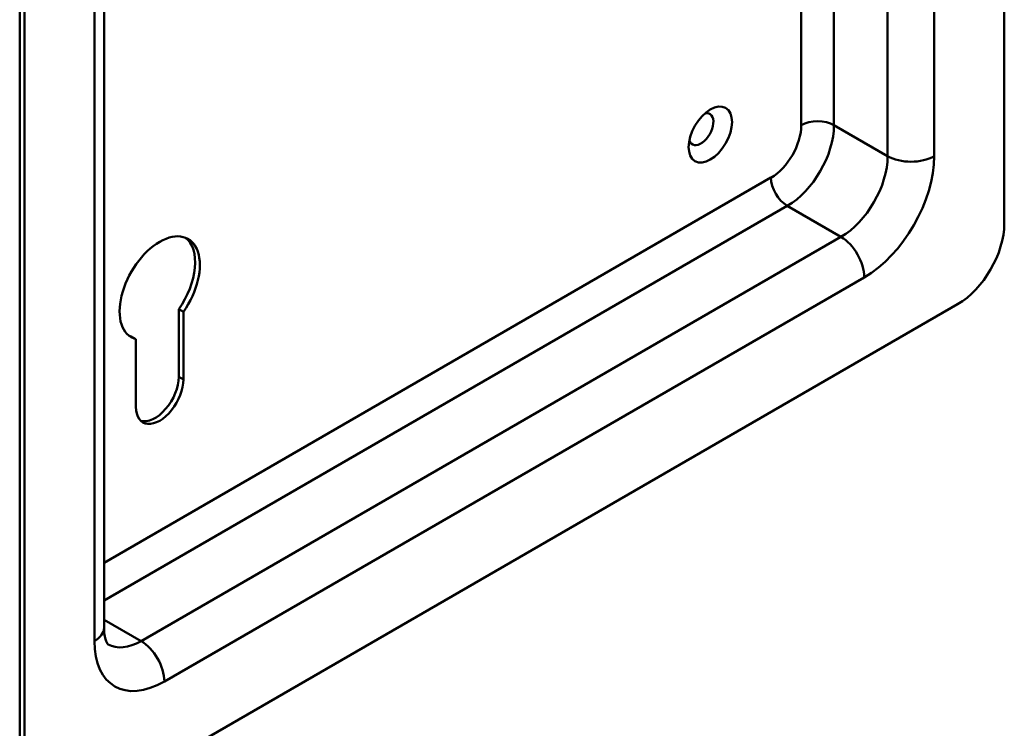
# Model space of a CAD drawing. Header units: millimetres. Extents: x 20 to 833, y 20 to 574.
# Tile 3 of 7: x 366 to 426, y 83 to 126. Entities that reach past the tile are written whole.
import ezdxf

# ---------------------------------------------------------------- set-up
doc = ezdxf.new("R2010")
doc.units = ezdxf.units.MM
doc.header["$LTSCALE"] = 2
doc.layers.add('Sichtbare Kanten(DIN)', color=7, linetype='Continuous', lineweight=50)
doc.layers.add('Sichtbare tangentiale Kanten(DIN)', color=7, linetype='Continuous', lineweight=50)

msp = doc.modelspace()

# ---------------------------------------------------------------- linework, layer by layer
at = {"layer": 'Sichtbare Kanten(DIN)'}
for p, q in [((426.148, 113.73), (426.148, 195.38)), ((366.468, 161.251), (366.468, 79.601)), ((366.751, 161.087), (366.751, 79.438)), ((371.579, 157.821), (371.579, 89.236)), ((369.579, 77.805), (423.319, 108.831)), ((376.113, 104.439), (376.113, 108.546)), ((376.396, 108.383), (376.113, 108.546)), ((376.396, 108.383), (376.396, 104.275)), ((373.511, 106.717), (373.228, 106.88)), ((373.511, 102.61), (373.511, 106.717))]:
    msp.add_line(p, q, dxfattribs=at)
msp.add_ellipse((408.328, 119.119), major_axis=(0.93, 1.611), ratio=0.57735, dxfattribs=at)
for centre, major_axis, start_param, end_param in [((407.763, 119.446), (-0.53, -0.918), 5.827281, 9.880682), ((423.319, 112.097), (-2, -3.464), 0.785398, 2.356194), ((374.953, 109.811), (-1.72, -2.979), 1.420207, 6.433775), ((374.67, 109.975), (1.72, 2.979), 4.561799, 6.200871), ((374.67, 109.975), (-1.72, -2.979), 0.082315, 0.15059), ((374.953, 103.443), (-1.02, -1.767), 5.497787, 8.63938), ((374.67, 103.606), (-1.02, -1.767), 0.139096, 2.356194)]:
    msp.add_ellipse(centre, major_axis=major_axis, ratio=0.57735, start_param=start_param, end_param=end_param, dxfattribs=at)
msp.add_open_spline([(371.579, 89.236), (371.579, 89.07), (371.591, 88.921), (371.628, 88.667), (371.655, 88.561), (371.71, 88.396), (371.739, 88.337), (371.786, 88.258), (371.803, 88.239), (371.821, 88.22), (371.822, 88.221), (371.822, 88.221)], degree=3, knots=[3.1415927, 3.1415927, 3.1415927, 3.1415927, 3.2986723, 3.2986723, 3.4557519, 3.4557519, 3.6128316, 3.6128316, 3.7699112, 3.7699112, 3.9269908, 3.9269908, 3.9269908, 3.9269908], dxfattribs=at)
at = {"layer": 'Sichtbare tangentiale Kanten(DIN)'}
for p, q in [((419.077, 117.813), (419.077, 186.399)), ((421.905, 186.399), (421.905, 117.813)), ((370.993, 88.419), (370.993, 157.005)), ((415.824, 143.753), (415.824, 119.691)), ((413.844, 119.691), (413.844, 142.581)), ((419.077, 117.813), (415.824, 119.691)), ((371.579, 93.166), (412.005, 116.507)), ((412.995, 114.792), (371.579, 90.88)), ((416.248, 112.914), (412.995, 114.792)), ((373.822, 88.419), (416.248, 112.914)), ((417.662, 110.464), (375.236, 85.97)), ((376.396, 104.275), (376.113, 104.439)), ((373.822, 88.419), (371.579, 89.714))]:
    msp.add_line(p, q, dxfattribs=at)
for centre, major_axis, start_param, end_param in [((414.834, 119.119), (1.4, 0), 0.785398, 2.356194), ((412.005, 118.629), (1.3, 2.252), 3.926991, 5.497787), ((412.995, 118.058), (-2, -3.464), 0.785398, 2.356194), ((416.248, 116.18), (2, 3.464), 3.926991, 5.497787), ((417.662, 115.363), (3, 5.196), 3.926991, 5.497787), ((420.491, 118.629), (2, 0), 3.926991, 5.497787), ((412.995, 115.935), (0.7, -1.212), 3.926991, 5.497787), ((416.248, 111.281), (1, -1.732), 0.785398, 2.356194), ((369.579, 89.236), (2, 0), 5.497787, 6.283185), ((375.236, 90.869), (-3, -5.196), 5.497787, 7.068583), ((373.822, 91.685), (-2, -3.464), 0, 0.785398), ((373.822, 86.786), (-1, 1.732), 3.926991, 5.497787)]:
    msp.add_ellipse(centre, major_axis=major_axis, ratio=0.57735, start_param=start_param, end_param=end_param, dxfattribs=at)

doc.saveas('drawing.dxf')
